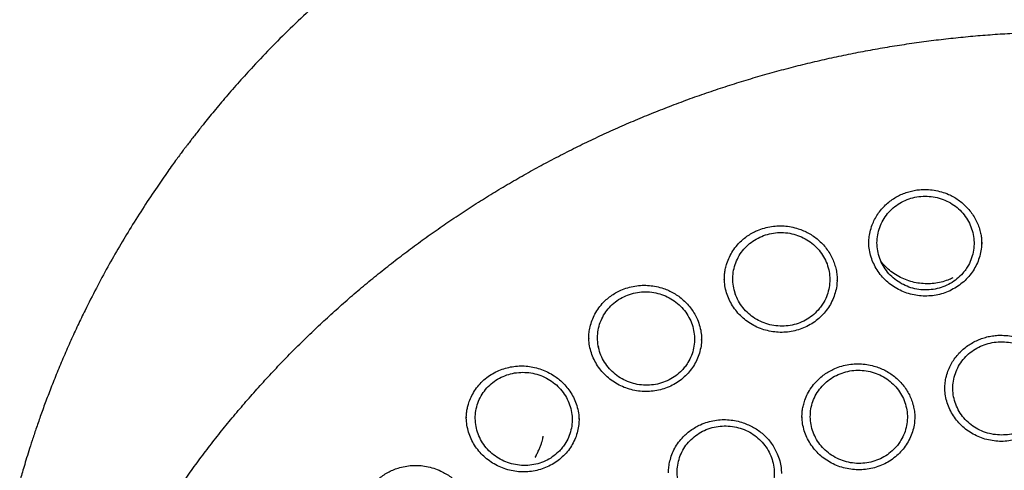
# Model space of a CAD drawing. Header units: millimetres. Extents: x 8 to 1577, y 12 to 2534.
# Tile 50 of 66: x 737 to 768, y 2149 to 2163. Entities that reach past the tile are written whole.
import ezdxf

# ---------------------------------------------------------------- set-up
doc = ezdxf.new("R2010")
doc.units = ezdxf.units.MM

msp = doc.modelspace()

# ---------------------------------------------------------------- linework, layer by layer
at = {"color": 7, "linetype": 'Continuous', "lineweight": 30}
for p, q in [((762.522, 2154.678), (762.522, 2154.69)), ((759.401, 2154.291), (759.39, 2154.311)), ((754.899, 2152.911), (754.899, 2152.905)), ((755.204, 2152.639), (755.192, 2152.66)), ((758.357, 2152.86), (758.356, 2152.875)), ((764.906, 2150.461), (764.906, 2150.467))]:
    msp.add_line(p, q, dxfattribs=at)
for points, knots in [([(802.175, 2148.518), (802.162, 2148.565), (802.133, 2148.665), (802.084, 2148.831), (802.027, 2149.023), (801.961, 2149.242), (801.887, 2149.482), (801.803, 2149.745), (801.7, 2150.059), (801.574, 2150.427), (801.42, 2150.855), (801.244, 2151.325), (801.04, 2151.838), (800.807, 2152.396), (800.545, 2152.986), (800.253, 2153.606), (799.972, 2154.17), (799.71, 2154.67), (799.476, 2155.1), (799.236, 2155.526), (798.996, 2155.935), (798.766, 2156.315), (798.546, 2156.668), (798.337, 2156.992), (798.139, 2157.292), (797.952, 2157.569), (797.778, 2157.821), (797.621, 2158.045), (797.481, 2158.24), (797.359, 2158.407), (797.26, 2158.542), (797.183, 2158.645), (797.126, 2158.722), (797.079, 2158.785), (797.033, 2158.845), (796.98, 2158.915), (796.912, 2159.004), (796.824, 2159.118), (796.713, 2159.26), (796.578, 2159.431), (796.421, 2159.627), (796.241, 2159.848), (795.961, 2160.185), (795.591, 2160.616), (795.138, 2161.12), (794.698, 2161.591), (794.272, 2162.029), (793.862, 2162.435), (793.463, 2162.817), (793.059, 2163.191), (792.624, 2163.58), (792.145, 2163.993), (791.617, 2164.43), (791.052, 2164.876), (790.449, 2165.332), (789.809, 2165.793), (789.123, 2166.262), (788.392, 2166.735), (787.671, 2167.175), (786.97, 2167.581), (786.294, 2167.951), (785.604, 2168.31), (784.917, 2168.647), (784.251, 2168.956), (783.612, 2169.236), (783, 2169.49), (782.416, 2169.72), (781.861, 2169.926), (781.34, 2170.111), (780.852, 2170.275), (780.399, 2170.421), (779.976, 2170.55), (779.596, 2170.662), (779.257, 2170.757), (778.96, 2170.838), (778.699, 2170.907), (778.489, 2170.96), (778.328, 2171), (778.201, 2171.031), (778.08, 2171.061), (777.937, 2171.095), (777.758, 2171.137), (777.532, 2171.188), (777.264, 2171.247), (776.954, 2171.312), (776.602, 2171.383), (776.208, 2171.458), (775.771, 2171.535), (775.291, 2171.614), (774.769, 2171.692), (774.203, 2171.768), (773.594, 2171.839), (772.903, 2171.908), (772.149, 2171.967), (771.353, 2172.011), (770.574, 2172.036), (769.745, 2172.045), (768.872, 2172.034), (767.959, 2171.998), (767.083, 2171.941), (766.244, 2171.866), (765.53, 2171.785), (764.934, 2171.707), (764.446, 2171.636), (763.976, 2171.561), (763.521, 2171.482), (763.084, 2171.4), (762.695, 2171.323), (762.362, 2171.253), (762.093, 2171.194), (761.867, 2171.143), (761.691, 2171.102), (761.561, 2171.071), (761.472, 2171.05), (761.401, 2171.033), (761.324, 2171.014), (761.22, 2170.988), (761.079, 2170.952), (760.911, 2170.91), (760.721, 2170.86), (760.509, 2170.803), (760.24, 2170.729), (759.906, 2170.634), (759.502, 2170.514), (759.057, 2170.376), (758.574, 2170.218), (758.066, 2170.044), (757.548, 2169.857), (756.886, 2169.606), (756.085, 2169.281), (755.149, 2168.869), (754.2, 2168.416), (753.239, 2167.92), (752.269, 2167.379), (751.312, 2166.804), (750.372, 2166.196), (749.484, 2165.579), (748.654, 2164.962), (747.889, 2164.357), (747.159, 2163.745), (746.466, 2163.129), (745.808, 2162.509), (745.185, 2161.889), (744.639, 2161.315), (744.166, 2160.795), (743.766, 2160.337), (743.398, 2159.899), (743.127, 2159.566), (742.943, 2159.333), (742.838, 2159.199), (742.746, 2159.082), (742.676, 2158.99), (742.628, 2158.927), (742.591, 2158.879), (742.553, 2158.829), (742.504, 2158.764), (742.436, 2158.674), (742.348, 2158.555), (742.237, 2158.405), (742.109, 2158.228), (741.963, 2158.025), (741.805, 2157.8), (741.559, 2157.443), (741.233, 2156.953), (740.848, 2156.344), (740.477, 2155.726), (740.121, 2155.103), (739.77, 2154.45), (739.465, 2153.851), (739.206, 2153.313), (738.989, 2152.842), (738.776, 2152.358), (738.572, 2151.871), (738.382, 2151.396), (738.211, 2150.946), (738.06, 2150.528), (737.926, 2150.143), (737.808, 2149.79), (737.706, 2149.471), (737.617, 2149.185), (737.542, 2148.933), (737.478, 2148.715), (737.441, 2148.58), (737.423, 2148.518)], [0, 0, 0, 0, 0.0016436, 0.0035673, 0.0059258, 0.0086424, 0.0117035, 0.0150186, 0.0185786, 0.023611, 0.0290634, 0.0349358, 0.0416938, 0.048934, 0.0566563, 0.0648604, 0.0735463, 0.0792197, 0.0850814, 0.0910453, 0.0967022, 0.1019989, 0.1069354, 0.1115119, 0.1157282, 0.119759, 0.1233947, 0.1266351, 0.1294804, 0.1319306, 0.1339856, 0.1353902, 0.1365231, 0.1373842, 0.1381678, 0.1391938, 0.1405055, 0.1421432, 0.1443213, 0.1468939, 0.1498611, 0.1532227, 0.1569659, 0.1653406, 0.17331, 0.1808743, 0.1880335, 0.1947877, 0.201137, 0.2073835, 0.2140681, 0.2215524, 0.2295292, 0.2379987, 0.2467023, 0.2558713, 0.2655055, 0.275605, 0.2861698, 0.294797, 0.3037113, 0.312856, 0.3217115, 0.3301527, 0.3381797, 0.3457927, 0.3529917, 0.3597765, 0.3661472, 0.3720011, 0.3774556, 0.3825109, 0.3871669, 0.3910451, 0.3945947, 0.3977162, 0.4003178, 0.4019973, 0.4034067, 0.404797, 0.4062689, 0.408439, 0.4110906, 0.4142237, 0.4178382, 0.4219341, 0.4265115, 0.4315703, 0.4371106, 0.4431322, 0.4496352, 0.4566195, 0.4640852, 0.4733525, 0.4824599, 0.491324, 0.499945, 0.5107546, 0.5211553, 0.5311474, 0.5407311, 0.5499063, 0.5556926, 0.5613039, 0.56674, 0.572001, 0.5770869, 0.5819546, 0.5855842, 0.5887247, 0.5913763, 0.5935389, 0.5948949, 0.5959491, 0.5967014, 0.5973717, 0.5986761, 0.6003826, 0.6023571, 0.6045996, 0.6071101, 0.6098887, 0.6141909, 0.6190099, 0.6243456, 0.6301981, 0.6364671, 0.6427898, 0.6491336, 0.6608174, 0.6725711, 0.6843949, 0.6971412, 0.7099684, 0.7228765, 0.7358654, 0.7489008, 0.7605339, 0.7718998, 0.7829986, 0.7938305, 0.8043956, 0.8146934, 0.8247242, 0.832252, 0.8394158, 0.8461548, 0.8524686, 0.85459, 0.8566586, 0.8584961, 0.8598662, 0.8607678, 0.8613028, 0.8620162, 0.8629797, 0.8641934, 0.8660244, 0.868232, 0.8708162, 0.8737771, 0.8771112, 0.8806235, 0.8891625, 0.8980669, 0.9063259, 0.9148763, 0.923718, 0.932851, 0.9389378, 0.9451476, 0.9514803, 0.9579273, 0.9641245, 0.9698786, 0.9751898, 0.9800584, 0.9844846, 0.9884689, 0.9920116, 0.9951135, 0.9977757, 1, 1, 1, 1]), ([(737.465, 2136.498), (737.468, 2136.512), (737.501, 2136.714), (737.574, 2137.102), (737.687, 2137.661), (737.812, 2138.217), (737.948, 2138.772), (738.095, 2139.323), (738.252, 2139.873), (738.42, 2140.419), (738.6, 2140.963), (738.79, 2141.503), (738.99, 2142.04), (739.201, 2142.573), (739.423, 2143.102), (739.655, 2143.628), (739.897, 2144.149), (740.149, 2144.666), (740.412, 2145.179), (740.685, 2145.687), (740.968, 2146.19), (741.26, 2146.688), (741.563, 2147.181), (741.875, 2147.669), (742.197, 2148.151), (742.528, 2148.628), (742.868, 2149.098), (743.218, 2149.563), (743.577, 2150.021), (743.945, 2150.474), (744.322, 2150.919), (744.707, 2151.358), (745.101, 2151.791), (745.504, 2152.216), (745.914, 2152.634), (746.333, 2153.046), (746.76, 2153.449), (747.195, 2153.846), (747.638, 2154.234), (748.089, 2154.615), (748.546, 2154.988), (749.011, 2155.353), (749.484, 2155.71), (749.963, 2156.059), (750.449, 2156.399), (750.941, 2156.731), (751.44, 2157.054), (751.946, 2157.368), (752.457, 2157.674), (752.974, 2157.971), (753.498, 2158.258), (754.026, 2158.537), (754.56, 2158.806), (755.1, 2159.066), (755.644, 2159.317), (756.194, 2159.558), (756.747, 2159.789), (757.306, 2160.011), (757.869, 2160.223), (758.435, 2160.425), (759.006, 2160.618), (759.58, 2160.8), (760.158, 2160.972), (760.739, 2161.135), (761.324, 2161.287), (761.911, 2161.429), (762.501, 2161.561), (763.093, 2161.683), (763.688, 2161.794), (764.285, 2161.895), (764.883, 2161.985), (765.484, 2162.066), (766.086, 2162.135), (766.689, 2162.195), (767.293, 2162.243), (767.898, 2162.282), (768.504, 2162.309), (769.11, 2162.327), (769.716, 2162.333), (770.323, 2162.329), (770.929, 2162.315), (771.535, 2162.29), (772.14, 2162.255), (772.744, 2162.209), (773.348, 2162.153), (773.95, 2162.086), (774.551, 2162.008), (775.15, 2161.921), (775.747, 2161.823), (776.343, 2161.714), (776.936, 2161.595), (777.526, 2161.466), (778.114, 2161.327), (778.699, 2161.177), (779.281, 2161.018), (779.86, 2160.848), (780.435, 2160.668), (781.007, 2160.479), (781.575, 2160.279), (782.139, 2160.07), (782.698, 2159.851), (783.254, 2159.622), (783.804, 2159.383), (784.35, 2159.136), (784.891, 2158.878), (785.426, 2158.611), (785.956, 2158.335), (786.481, 2158.05), (787, 2157.756), (787.513, 2157.453), (788.02, 2157.141), (788.521, 2156.82), (789.015, 2156.491), (789.503, 2156.153), (789.984, 2155.807), (790.458, 2155.452), (790.925, 2155.089), (791.385, 2154.718), (791.837, 2154.339), (792.282, 2153.953), (792.719, 2153.559), (793.148, 2153.157), (793.57, 2152.748), (793.983, 2152.331), (794.388, 2151.908), (794.784, 2151.478), (795.172, 2151.04), (795.551, 2150.596), (795.921, 2150.146), (796.282, 2149.689), (796.635, 2149.226), (796.978, 2148.757), (797.311, 2148.282), (797.636, 2147.802), (797.95, 2147.316), (798.256, 2146.824), (798.551, 2146.327), (798.836, 2145.826), (799.112, 2145.319), (799.377, 2144.808), (799.633, 2144.292), (799.878, 2143.771), (800.113, 2143.247), (800.337, 2142.719), (800.551, 2142.186), (800.754, 2141.651), (800.947, 2141.111), (801.129, 2140.569), (801.301, 2140.023), (801.461, 2139.475), (801.611, 2138.924), (801.75, 2138.37), (801.878, 2137.814), (801.994, 2137.256), (802.082, 2136.8), (802.126, 2136.531), (802.14, 2136.448)], [0, 0, 0, 0, 0.000506, 0.007064, 0.013623, 0.020182, 0.026741, 0.0333, 0.039858, 0.046417, 0.052975, 0.059534, 0.066092, 0.072651, 0.079209, 0.085768, 0.092326, 0.098884, 0.105442, 0.112, 0.118558, 0.125116, 0.131674, 0.138231, 0.144789, 0.151347, 0.157904, 0.164462, 0.171019, 0.177576, 0.184133, 0.190691, 0.197248, 0.203805, 0.210361, 0.216918, 0.223475, 0.230032, 0.236588, 0.243145, 0.249702, 0.256258, 0.262814, 0.269371, 0.275927, 0.282483, 0.289039, 0.295595, 0.302152, 0.308708, 0.315263, 0.321819, 0.328375, 0.334931, 0.341487, 0.348043, 0.354598, 0.361154, 0.36771, 0.374265, 0.380821, 0.387376, 0.393932, 0.400487, 0.407043, 0.413598, 0.420153, 0.426709, 0.433264, 0.439819, 0.446375, 0.45293, 0.459485, 0.466041, 0.472596, 0.479151, 0.485706, 0.492262, 0.498817, 0.505372, 0.511927, 0.518483, 0.525038, 0.531593, 0.538148, 0.544703, 0.551259, 0.557814, 0.564369, 0.570925, 0.57748, 0.584035, 0.59059, 0.597146, 0.603701, 0.610257, 0.616812, 0.623367, 0.629923, 0.636478, 0.643034, 0.649589, 0.656145, 0.662701, 0.669256, 0.675812, 0.682368, 0.688923, 0.695479, 0.702035, 0.708591, 0.715147, 0.721703, 0.728259, 0.734815, 0.741371, 0.747928, 0.754484, 0.76104, 0.767597, 0.774153, 0.78071, 0.787266, 0.793823, 0.80038, 0.806936, 0.813493, 0.82005, 0.826607, 0.833164, 0.839722, 0.846279, 0.852836, 0.859394, 0.865951, 0.872509, 0.879066, 0.885624, 0.892182, 0.89874, 0.905297, 0.911855, 0.918414, 0.924972, 0.93153, 0.938088, 0.944646, 0.951205, 0.957763, 0.964322, 0.97088, 0.977439, 0.983998, 0.990556, 0.997115, 1, 1, 1, 1]), ([(763.492, 2155.825), (763.493, 2155.879), (763.497, 2155.998), (763.529, 2156.191), (763.587, 2156.386), (763.668, 2156.569), (763.763, 2156.729), (763.874, 2156.877), (764, 2157.01), (764.138, 2157.126), (764.284, 2157.226), (764.437, 2157.31), (764.595, 2157.378), (764.758, 2157.43), (764.925, 2157.465), (765.095, 2157.485), (765.286, 2157.488), (765.496, 2157.467), (765.721, 2157.417), (765.921, 2157.345), (766.094, 2157.26), (766.242, 2157.168), (766.381, 2157.059), (766.509, 2156.936), (766.625, 2156.798), (766.727, 2156.648), (766.813, 2156.486), (766.88, 2156.318), (766.925, 2156.156), (766.948, 2156.015), (766.957, 2155.901), (766.958, 2155.837), (766.958, 2155.809)], [0, 0, 0, 0, 0.032482, 0.07014, 0.113078, 0.14836, 0.183607, 0.218411, 0.252557, 0.286028, 0.318865, 0.351085, 0.382698, 0.413883, 0.445086, 0.47636, 0.507751, 0.549772, 0.59195, 0.634208, 0.66598, 0.698111, 0.73067, 0.763697, 0.797211, 0.831223, 0.865736, 0.900766, 0.933449, 0.960919, 0.983081, 1, 1, 1, 1]), ([(766.375, 2154.912), (766.408, 2154.952), (766.473, 2155.031), (766.569, 2155.187), (766.655, 2155.383), (766.714, 2155.62), (766.729, 2155.863), (766.703, 2156.105), (766.635, 2156.34), (766.527, 2156.56), (766.382, 2156.76), (766.205, 2156.934), (766, 2157.077), (765.774, 2157.185), (765.532, 2157.254), (765.282, 2157.284), (765.03, 2157.272), (764.784, 2157.22), (764.551, 2157.128), (764.337, 2157.001), (764.148, 2156.839), (763.99, 2156.65), (763.868, 2156.438), (763.784, 2156.208), (763.742, 2155.969), (763.741, 2155.725), (763.784, 2155.485), (763.867, 2155.255), (763.99, 2155.041), (764.147, 2154.85), (764.335, 2154.688), (764.549, 2154.558), (764.782, 2154.464), (765.027, 2154.409), (765.279, 2154.396), (765.53, 2154.422), (765.772, 2154.49), (765.998, 2154.595), (766.205, 2154.735), (766.319, 2154.853), (766.375, 2154.912)], [0, 0, 0, 0, 0.016798, 0.033595, 0.060465, 0.087334, 0.114202, 0.141071, 0.167929, 0.194787, 0.221629, 0.248471, 0.2753, 0.302128, 0.32895, 0.355772, 0.382599, 0.409426, 0.436266, 0.463106, 0.489961, 0.516817, 0.543684, 0.570552, 0.597422, 0.624292, 0.651154, 0.678016, 0.704863, 0.73171, 0.758542, 0.785374, 0.812198, 0.839021, 0.865845, 0.892669, 0.919502, 0.946335, 0.973167, 1, 1, 1, 1]), ([(759.056, 2154.718), (759.057, 2154.748), (759.057, 2154.816), (759.067, 2154.934), (759.092, 2155.07), (759.137, 2155.233), (759.208, 2155.413), (759.315, 2155.604), (759.441, 2155.77), (759.577, 2155.91), (759.713, 2156.023), (759.861, 2156.121), (760.032, 2156.212), (760.229, 2156.289), (760.449, 2156.345), (760.671, 2156.371), (760.892, 2156.369), (761.111, 2156.34), (761.31, 2156.289), (761.488, 2156.222), (761.645, 2156.145), (761.797, 2156.052), (761.939, 2155.942), (762.071, 2155.816), (762.19, 2155.675), (762.293, 2155.521), (762.378, 2155.36), (762.443, 2155.194), (762.489, 2155.025), (762.518, 2154.855), (762.521, 2154.742), (762.522, 2154.686)], [0, 0, 0, 0, 0.019071, 0.042115, 0.069256, 0.098263, 0.138177, 0.179543, 0.222433, 0.255483, 0.288885, 0.321821, 0.354257, 0.396729, 0.438351, 0.47917, 0.51928, 0.559175, 0.600163, 0.631642, 0.663714, 0.696359, 0.729584, 0.763433, 0.797936, 0.832691, 0.867008, 0.900881, 0.934332, 0.967409, 1, 1, 1, 1]), ([(761.933, 2153.779), (761.966, 2153.818), (762.032, 2153.896), (762.131, 2154.05), (762.22, 2154.244), (762.282, 2154.479), (762.302, 2154.721), (762.28, 2154.964), (762.215, 2155.2), (762.111, 2155.422), (761.969, 2155.624), (761.795, 2155.801), (761.592, 2155.948), (761.368, 2156.06), (761.127, 2156.133), (760.877, 2156.168), (760.626, 2156.161), (760.379, 2156.114), (760.144, 2156.026), (759.928, 2155.903), (759.738, 2155.746), (759.576, 2155.56), (759.451, 2155.35), (759.363, 2155.123), (759.317, 2154.884), (759.313, 2154.641), (759.352, 2154.4), (759.431, 2154.168), (759.55, 2153.953), (759.704, 2153.759), (759.89, 2153.594), (760.102, 2153.459), (760.333, 2153.362), (760.578, 2153.302), (760.829, 2153.284), (761.08, 2153.306), (761.323, 2153.368), (761.551, 2153.469), (761.76, 2153.605), (761.875, 2153.721), (761.933, 2153.779)], [0, 0, 0, 0, 0.016789, 0.033578, 0.060443, 0.087308, 0.114179, 0.141049, 0.167914, 0.194779, 0.22163, 0.248481, 0.275317, 0.302152, 0.328977, 0.355801, 0.382624, 0.409447, 0.436279, 0.463111, 0.489957, 0.516804, 0.543666, 0.570528, 0.597397, 0.624267, 0.651135, 0.678003, 0.704859, 0.731715, 0.758555, 0.785395, 0.812222, 0.839049, 0.865872, 0.892694, 0.91952, 0.946347, 0.973174, 1, 1, 1, 1]), ([(766.63, 2154.901), (766.584, 2154.843), (766.49, 2154.728), (766.322, 2154.58), (766.137, 2154.454), (765.936, 2154.351), (765.722, 2154.276), (765.501, 2154.228), (765.274, 2154.208), (765.047, 2154.217), (764.823, 2154.255), (764.605, 2154.32), (764.398, 2154.413), (764.206, 2154.531), (764.031, 2154.671), (763.876, 2154.832), (763.745, 2155.012), (763.638, 2155.206), (763.558, 2155.412), (763.51, 2155.626), (763.488, 2155.787), (763.492, 2155.875), (763.493, 2155.89)], [0, 0, 0, 0, 0.052463, 0.104244, 0.156365, 0.208749, 0.260475, 0.312639, 0.364929, 0.416656, 0.468916, 0.521008, 0.572758, 0.625172, 0.676972, 0.728731, 0.781377, 0.833102, 0.884844, 0.93751, 0.989411, 1, 1, 1, 1]), ([(766.956, 2155.884), (766.955, 2155.825), (766.954, 2155.695), (766.916, 2155.493), (766.85, 2155.283), (766.756, 2155.082), (766.672, 2154.961), (766.63, 2154.901)], [0, 0, 0, 0, 0.165724, 0.372814, 0.583869, 0.791678, 1, 1, 1, 1]), ([(766.071, 2154.771), (766.021, 2154.748), (765.905, 2154.694), (765.712, 2154.637), (765.496, 2154.598), (765.274, 2154.585), (765.052, 2154.6), (764.831, 2154.643), (764.615, 2154.713), (764.409, 2154.81), (764.215, 2154.931), (764.04, 2155.077), (763.924, 2155.192), (763.875, 2155.263), (763.868, 2155.272)], [0, 0, 0, 0, 0.067838, 0.156756, 0.246195, 0.3362, 0.426878, 0.518309, 0.610534, 0.703539, 0.797182, 0.891334, 0.985984, 1, 1, 1, 1]), ([(762.154, 2153.729), (762.105, 2153.674), (762.008, 2153.563), (761.834, 2153.422), (761.643, 2153.304), (761.438, 2153.21), (761.222, 2153.143), (760.998, 2153.105), (760.771, 2153.095), (760.545, 2153.113), (760.322, 2153.161), (760.108, 2153.235), (759.905, 2153.336), (759.718, 2153.461), (759.548, 2153.608), (759.4, 2153.776), (759.276, 2153.96), (759.177, 2154.158), (759.106, 2154.367), (759.064, 2154.574), (759.06, 2154.711), (759.058, 2154.775)], [0, 0, 0, 0, 0.053323, 0.105994, 0.159107, 0.2124, 0.265029, 0.318122, 0.371277, 0.423926, 0.477137, 0.530026, 0.582699, 0.636129, 0.68874, 0.741412, 0.79507, 0.8477, 0.900348, 0.953938, 1, 1, 1, 1]), ([(762.521, 2154.718), (762.517, 2154.653), (762.511, 2154.515), (762.463, 2154.309), (762.389, 2154.102), (762.288, 2153.906), (762.199, 2153.788), (762.154, 2153.729)], [0, 0, 0, 0, 0.181932, 0.385189, 0.591671, 0.795328, 1, 1, 1, 1]), ([(754.895, 2152.906), (754.896, 2152.953), (754.898, 2153.057), (754.923, 2153.232), (754.976, 2153.423), (755.057, 2153.618), (755.167, 2153.807), (755.294, 2153.97), (755.431, 2154.106), (755.568, 2154.217), (755.717, 2154.312), (755.89, 2154.4), (756.088, 2154.474), (756.31, 2154.526), (756.533, 2154.548), (756.755, 2154.542), (756.974, 2154.509), (757.172, 2154.454), (757.35, 2154.384), (757.507, 2154.304), (757.658, 2154.207), (757.8, 2154.093), (757.932, 2153.962), (758.049, 2153.816), (758.15, 2153.659), (758.24, 2153.478), (758.308, 2153.279), (758.352, 2153.071), (758.357, 2152.937), (758.359, 2152.874)], [0, 0, 0, 0, 0.0291468, 0.0636496, 0.1025804, 0.1428754, 0.1843955, 0.2271997, 0.2601181, 0.293483, 0.3265682, 0.3591774, 0.4019219, 0.4438618, 0.4850365, 0.5255373, 0.5656289, 0.6067822, 0.6384974, 0.6708972, 0.7039572, 0.7376763, 0.7720932, 0.8072459, 0.8428223, 0.8773458, 0.9214452, 0.9633997, 1, 1, 1, 1]), ([(757.752, 2151.93), (757.786, 2151.967), (757.854, 2152.043), (757.957, 2152.194), (758.052, 2152.385), (758.121, 2152.617), (758.147, 2152.858), (758.132, 2153.101), (758.074, 2153.338), (757.976, 2153.563), (757.84, 2153.769), (757.671, 2153.951), (757.473, 2154.103), (757.251, 2154.222), (757.013, 2154.303), (756.764, 2154.345), (756.512, 2154.345), (756.264, 2154.306), (756.028, 2154.226), (755.808, 2154.109), (755.613, 2153.958), (755.447, 2153.778), (755.316, 2153.572), (755.222, 2153.348), (755.169, 2153.112), (755.157, 2152.869), (755.189, 2152.628), (755.262, 2152.394), (755.375, 2152.176), (755.524, 2151.978), (755.705, 2151.807), (755.912, 2151.667), (756.141, 2151.563), (756.384, 2151.496), (756.635, 2151.47), (756.886, 2151.484), (757.13, 2151.539), (757.361, 2151.633), (757.574, 2151.761), (757.692, 2151.874), (757.752, 2151.93)], [0, 0, 0, 0, 0.016776, 0.033553, 0.06041, 0.087268, 0.114137, 0.141005, 0.167875, 0.194744, 0.221604, 0.248464, 0.275309, 0.302154, 0.328984, 0.355814, 0.382637, 0.409459, 0.436285, 0.46311, 0.489947, 0.516785, 0.543638, 0.570491, 0.597357, 0.624223, 0.651094, 0.677964, 0.704828, 0.731692, 0.758542, 0.785391, 0.812226, 0.83906, 0.865884, 0.892708, 0.919531, 0.946354, 0.973177, 1, 1, 1, 1]), ([(757.942, 2151.846), (757.89, 2151.793), (757.787, 2151.688), (757.607, 2151.556), (757.411, 2151.447), (757.202, 2151.364), (756.983, 2151.308), (756.758, 2151.281), (756.53, 2151.281), (756.305, 2151.311), (756.085, 2151.368), (755.874, 2151.452), (755.676, 2151.563), (755.495, 2151.697), (755.333, 2151.851), (755.193, 2152.025), (755.078, 2152.216), (754.988, 2152.418), (754.928, 2152.629), (754.897, 2152.815), (754.898, 2152.93), (754.899, 2152.971)], [0, 0, 0, 0, 0.05418, 0.107709, 0.161739, 0.215892, 0.269399, 0.323382, 0.377319, 0.430856, 0.485023, 0.538661, 0.592217, 0.64664, 0.700069, 0.753613, 0.808205, 0.861768, 0.915287, 0.969696, 1, 1, 1, 1]), ([(758.357, 2152.931), (758.358, 2152.9), (758.361, 2152.796), (758.334, 2152.62), (758.279, 2152.409), (758.194, 2152.207), (758.084, 2152.016), (757.989, 2151.903), (757.942, 2151.846)], [0, 0, 0, 0, 0.080064, 0.262986, 0.446387, 0.631994, 0.815315, 1, 1, 1, 1]), ([(765.824, 2151.352), (765.826, 2151.404), (765.829, 2151.518), (765.859, 2151.706), (765.914, 2151.898), (765.994, 2152.08), (766.087, 2152.241), (766.197, 2152.389), (766.322, 2152.523), (766.458, 2152.64), (766.603, 2152.741), (766.756, 2152.826), (766.913, 2152.895), (767.076, 2152.949), (767.242, 2152.986), (767.412, 2153.008), (767.603, 2153.013), (767.814, 2152.995), (768.04, 2152.947), (768.24, 2152.878), (768.413, 2152.795), (768.562, 2152.705), (768.702, 2152.598), (768.832, 2152.477), (768.949, 2152.341), (769.053, 2152.193), (769.14, 2152.032), (769.209, 2151.865), (769.255, 2151.704), (769.28, 2151.561), (769.29, 2151.444), (769.291, 2151.377), (769.291, 2151.347)], [0, 0, 0, 0, 0.031127, 0.067895, 0.110414, 0.14566, 0.180904, 0.215708, 0.249856, 0.28333, 0.31617, 0.348394, 0.380012, 0.411201, 0.442408, 0.473686, 0.50508, 0.547108, 0.589293, 0.631558, 0.663333, 0.695464, 0.72802, 0.761042, 0.794554, 0.828563, 0.863075, 0.898104, 0.930956, 0.958931, 0.981925, 1, 1, 1, 1]), ([(768.677, 2150.426), (768.71, 2150.465), (768.777, 2150.542), (768.878, 2150.696), (768.97, 2150.888), (769.036, 2151.122), (769.059, 2151.364), (769.04, 2151.606), (768.979, 2151.841), (768.878, 2152.063), (768.739, 2152.266), (768.567, 2152.443), (768.366, 2152.59), (768.143, 2152.704), (767.903, 2152.779), (767.654, 2152.815), (767.402, 2152.809), (767.154, 2152.764), (766.918, 2152.679), (766.7, 2152.558), (766.507, 2152.402), (766.343, 2152.218), (766.215, 2152.009), (766.124, 2151.783), (766.075, 2151.545), (766.067, 2151.303), (766.102, 2151.063), (766.179, 2150.832), (766.295, 2150.616), (766.446, 2150.422), (766.63, 2150.256), (766.839, 2150.12), (767.07, 2150.022), (767.314, 2149.961), (767.565, 2149.941), (767.816, 2149.96), (768.06, 2150.021), (768.29, 2150.12), (768.501, 2150.254), (768.618, 2150.369), (768.677, 2150.426)], [0, 0, 0, 0, 0.016797, 0.033594, 0.060462, 0.087331, 0.114197, 0.141063, 0.167919, 0.194774, 0.221615, 0.248456, 0.275284, 0.302112, 0.328936, 0.35576, 0.382589, 0.409418, 0.43626, 0.463102, 0.489959, 0.516816, 0.543682, 0.570549, 0.597417, 0.624286, 0.651145, 0.678005, 0.70485, 0.731696, 0.758527, 0.785359, 0.812183, 0.839007, 0.865833, 0.89266, 0.919495, 0.94633, 0.973165, 1, 1, 1, 1]), ([(751.134, 2150.444), (751.134, 2150.48), (751.134, 2150.548), (751.146, 2150.661), (751.166, 2150.774), (751.202, 2150.911), (751.261, 2151.074), (751.355, 2151.258), (751.479, 2151.439), (751.631, 2151.604), (751.802, 2151.745), (751.988, 2151.861), (752.185, 2151.951), (752.388, 2152.017), (752.597, 2152.057), (752.808, 2152.073), (753.022, 2152.063), (753.235, 2152.026), (753.443, 2151.965), (753.643, 2151.88), (753.818, 2151.78), (753.97, 2151.67), (754.104, 2151.552), (754.231, 2151.41), (754.348, 2151.246), (754.45, 2151.059), (754.531, 2150.85), (754.586, 2150.626), (754.593, 2150.472), (754.597, 2150.396)], [0, 0, 0, 0, 0.02342, 0.044186, 0.065844, 0.08986, 0.125561, 0.165504, 0.208407, 0.250986, 0.292877, 0.333935, 0.374224, 0.413769, 0.452686, 0.491647, 0.530836, 0.570319, 0.610071, 0.650029, 0.690125, 0.721016, 0.754188, 0.789708, 0.827611, 0.867913, 0.910626, 0.955785, 1, 1, 1, 1]), ([(761.439, 2150.487), (761.44, 2150.515), (761.44, 2150.579), (761.449, 2150.694), (761.473, 2150.829), (761.517, 2150.991), (761.588, 2151.171), (761.693, 2151.362), (761.818, 2151.528), (761.953, 2151.668), (762.089, 2151.782), (762.236, 2151.881), (762.407, 2151.973), (762.603, 2152.051), (762.823, 2152.108), (763.045, 2152.135), (763.266, 2152.135), (763.486, 2152.107), (763.685, 2152.058), (763.864, 2151.993), (764.021, 2151.918), (764.173, 2151.826), (764.316, 2151.718), (764.449, 2151.593), (764.569, 2151.453), (764.673, 2151.301), (764.759, 2151.14), (764.825, 2150.975), (764.872, 2150.805), (764.901, 2150.634), (764.905, 2150.521), (764.906, 2150.464)], [0, 0, 0, 0, 0.018169, 0.040696, 0.06771, 0.096712, 0.13662, 0.177982, 0.220869, 0.253918, 0.28732, 0.320258, 0.352696, 0.395173, 0.436801, 0.477626, 0.517741, 0.557638, 0.598628, 0.63011, 0.662184, 0.694828, 0.728051, 0.761894, 0.796391, 0.831176, 0.865614, 0.8997, 0.933456, 0.96693, 1, 1, 1, 1]), ([(753.965, 2149.429), (754, 2149.466), (754.071, 2149.539), (754.178, 2149.686), (754.279, 2149.872), (754.356, 2150.102), (754.39, 2150.341), (754.383, 2150.583), (754.333, 2150.821), (754.242, 2151.049), (754.113, 2151.259), (753.95, 2151.446), (753.757, 2151.604), (753.539, 2151.73), (753.303, 2151.819), (753.056, 2151.869), (752.805, 2151.878), (752.556, 2151.847), (752.316, 2151.776), (752.093, 2151.667), (751.894, 2151.524), (751.722, 2151.35), (751.584, 2151.149), (751.482, 2150.929), (751.422, 2150.695), (751.403, 2150.454), (751.427, 2150.213), (751.492, 2149.978), (751.597, 2149.756), (751.739, 2149.554), (751.915, 2149.377), (752.118, 2149.23), (752.343, 2149.118), (752.584, 2149.044), (752.834, 2149.009), (753.085, 2149.015), (753.331, 2149.061), (753.565, 2149.147), (753.781, 2149.268), (753.904, 2149.375), (753.965, 2149.429)], [0, 0, 0, 0, 0.016762, 0.033524, 0.060372, 0.087221, 0.114084, 0.140947, 0.167817, 0.194687, 0.221554, 0.248421, 0.275275, 0.30213, 0.328968, 0.355807, 0.382633, 0.409459, 0.436281, 0.463104, 0.489933, 0.516762, 0.543605, 0.570449, 0.597308, 0.624167, 0.651036, 0.677905, 0.704774, 0.731643, 0.758502, 0.785361, 0.812204, 0.839048, 0.865877, 0.892706, 0.91953, 0.946353, 0.973176, 1, 1, 1, 1]), ([(764.294, 2149.543), (764.328, 2149.581), (764.395, 2149.657), (764.497, 2149.81), (764.59, 2150.001), (764.658, 2150.234), (764.682, 2150.475), (764.665, 2150.717), (764.605, 2150.953), (764.506, 2151.176), (764.368, 2151.38), (764.198, 2151.559), (763.998, 2151.708), (763.775, 2151.824), (763.536, 2151.901), (763.287, 2151.94), (763.035, 2151.937), (762.787, 2151.894), (762.551, 2151.812), (762.332, 2151.693), (762.138, 2151.539), (761.973, 2151.357), (761.843, 2151.15), (761.751, 2150.925), (761.7, 2150.688), (761.69, 2150.446), (761.724, 2150.206), (761.799, 2149.974), (761.914, 2149.758), (762.064, 2149.562), (762.246, 2149.394), (762.455, 2149.257), (762.685, 2149.155), (762.928, 2149.092), (763.179, 2149.069), (763.431, 2149.087), (763.675, 2149.145), (763.905, 2149.241), (764.117, 2149.373), (764.235, 2149.486), (764.294, 2149.543)], [0, 0, 0, 0, 0.016788, 0.033577, 0.060441, 0.087306, 0.114174, 0.141043, 0.167906, 0.19477, 0.22162, 0.24847, 0.275306, 0.302141, 0.328967, 0.355793, 0.382617, 0.409442, 0.436275, 0.463108, 0.489955, 0.516803, 0.543664, 0.570525, 0.597394, 0.624262, 0.651128, 0.677994, 0.704849, 0.731704, 0.758544, 0.785384, 0.812212, 0.83904, 0.865864, 0.892687, 0.919516, 0.946344, 0.973172, 1, 1, 1, 1]), ([(768.971, 2150.451), (768.924, 2150.393), (768.832, 2150.277), (768.665, 2150.128), (768.481, 2150.001), (768.281, 2149.898), (768.068, 2149.82), (767.846, 2149.771), (767.62, 2149.749), (767.392, 2149.756), (767.168, 2149.792), (766.95, 2149.855), (766.743, 2149.945), (766.55, 2150.06), (766.373, 2150.198), (766.217, 2150.357), (766.085, 2150.535), (765.976, 2150.727), (765.895, 2150.931), (765.845, 2151.144), (765.822, 2151.309), (765.825, 2151.4), (765.826, 2151.419)], [0, 0, 0, 0, 0.05238, 0.104009, 0.155904, 0.208155, 0.25972, 0.311725, 0.363881, 0.415438, 0.467549, 0.519507, 0.571093, 0.623352, 0.674973, 0.726577, 0.779105, 0.830587, 0.882178, 0.934785, 0.986419, 1, 1, 1, 1]), ([(754.121, 2149.312), (754.067, 2149.261), (753.959, 2149.162), (753.771, 2149.04), (753.57, 2148.942), (753.357, 2148.87), (753.135, 2148.826), (752.909, 2148.811), (752.682, 2148.823), (752.458, 2148.864), (752.242, 2148.934), (752.036, 2149.028), (751.844, 2149.148), (751.67, 2149.291), (751.515, 2149.454), (751.384, 2149.634), (751.279, 2149.83), (751.2, 2150.036), (751.152, 2150.249), (751.132, 2150.408), (751.136, 2150.495), (751.137, 2150.508)], [0, 0, 0, 0, 0.055293, 0.109929, 0.165089, 0.220297, 0.274929, 0.330075, 0.384999, 0.43966, 0.495059, 0.549718, 0.604386, 0.660019, 0.714576, 0.769228, 0.824926, 0.879702, 0.934335, 0.989756, 1, 1, 1, 1]), ([(764.543, 2149.515), (764.494, 2149.459), (764.396, 2149.348), (764.223, 2149.207), (764.033, 2149.088), (763.828, 2148.994), (763.613, 2148.926), (763.389, 2148.887), (763.162, 2148.875), (762.935, 2148.892), (762.713, 2148.938), (762.498, 2149.011), (762.295, 2149.11), (762.107, 2149.233), (761.937, 2149.379), (761.788, 2149.545), (761.663, 2149.728), (761.563, 2149.925), (761.491, 2150.132), (761.448, 2150.339), (761.443, 2150.477), (761.44, 2150.541)], [0, 0, 0, 0, 0.053308, 0.105928, 0.158982, 0.212245, 0.264816, 0.317877, 0.371001, 0.423594, 0.476772, 0.529592, 0.582219, 0.635644, 0.688132, 0.740764, 0.794465, 0.846946, 0.899555, 0.953213, 1, 1, 1, 1]), ([(764.905, 2150.497), (764.902, 2150.434), (764.895, 2150.298), (764.849, 2150.094), (764.776, 2149.888), (764.675, 2149.691), (764.587, 2149.574), (764.543, 2149.515)], [0, 0, 0, 0, 0.179095, 0.382718, 0.590338, 0.79481, 1, 1, 1, 1]), ([(754.596, 2150.452), (754.595, 2150.393), (754.593, 2150.262), (754.555, 2150.062), (754.488, 2149.854), (754.392, 2149.657), (754.272, 2149.473), (754.172, 2149.366), (754.121, 2149.312)], [0, 0, 0, 0, 0.1393904, 0.3103951, 0.4823038, 0.6556904, 0.8270588, 1, 1, 1, 1]), ([(757.344, 2148.785), (757.345, 2148.832), (757.347, 2148.936), (757.373, 2149.111), (757.426, 2149.302), (757.507, 2149.496), (757.617, 2149.684), (757.744, 2149.846), (757.881, 2149.982), (758.019, 2150.092), (758.168, 2150.187), (758.341, 2150.275), (758.539, 2150.349), (758.761, 2150.401), (758.985, 2150.424), (759.207, 2150.418), (759.426, 2150.385), (759.624, 2150.33), (759.802, 2150.26), (759.959, 2150.181), (760.11, 2150.085), (760.252, 2149.972), (760.384, 2149.842), (760.501, 2149.696), (760.602, 2149.54), (760.691, 2149.36), (760.759, 2149.163), (760.802, 2148.956), (760.807, 2148.824), (760.81, 2148.763)], [0, 0, 0, 0, 0.0294175, 0.0640406, 0.1029786, 0.1432765, 0.1848005, 0.2276105, 0.2605349, 0.2939066, 0.3270002, 0.3596187, 0.4023768, 0.4443305, 0.485519, 0.5260321, 0.5661341, 0.607297, 0.63902, 0.6714273, 0.7044934, 0.7382154, 0.7726324, 0.8077848, 0.8433592, 0.8778592, 0.9218878, 0.9637243, 1, 1, 1, 1]), ([(760.179, 2147.804), (760.213, 2147.841), (760.283, 2147.915), (760.389, 2148.064), (760.488, 2148.252), (760.562, 2148.482), (760.593, 2148.722), (760.583, 2148.964), (760.53, 2149.201), (760.437, 2149.426), (760.305, 2149.634), (760.14, 2149.818), (759.945, 2149.973), (759.726, 2150.095), (759.489, 2150.18), (759.241, 2150.226), (758.989, 2150.231), (758.74, 2150.196), (758.501, 2150.12), (758.279, 2150.008), (758.081, 2149.861), (757.911, 2149.685), (757.775, 2149.482), (757.676, 2149.261), (757.619, 2149.026), (757.602, 2148.785), (757.629, 2148.544), (757.697, 2148.311), (757.805, 2148.091), (757.95, 2147.892), (758.128, 2147.718), (758.332, 2147.575), (758.559, 2147.467), (758.801, 2147.396), (759.051, 2147.366), (759.303, 2147.375), (759.549, 2147.426), (759.781, 2147.515), (759.997, 2147.64), (760.118, 2147.749), (760.179, 2147.804)], [0, 0, 0, 0, 0.016774, 0.033549, 0.060405, 0.087261, 0.114128, 0.140995, 0.167863, 0.194731, 0.221591, 0.248451, 0.275297, 0.302143, 0.328975, 0.355807, 0.382631, 0.409455, 0.436281, 0.463107, 0.489944, 0.516782, 0.543633, 0.570485, 0.59735, 0.624214, 0.651083, 0.677952, 0.704815, 0.731679, 0.758529, 0.78538, 0.812215, 0.839051, 0.865877, 0.892702, 0.919527, 0.946351, 0.973176, 1, 1, 1, 1]), ([(753.253, 2149.262), (753.256, 2149.268), (753.279, 2149.312), (753.319, 2149.395), (753.37, 2149.507), (753.414, 2149.612), (753.449, 2149.709), (753.474, 2149.794), (753.49, 2149.866), (753.492, 2149.9), (753.493, 2149.917)], [0, 0, 0, 0, 0.020459, 0.160646, 0.300238, 0.440426, 0.58002, 0.72021, 0.859956, 1, 1, 1, 1]), ([(747.889, 2147.421), (747.891, 2147.48), (747.896, 2147.607), (747.936, 2147.805), (748, 2147.996), (748.085, 2148.171), (748.183, 2148.326), (748.299, 2148.469), (748.43, 2148.597), (748.572, 2148.707), (748.722, 2148.8), (748.878, 2148.876), (749.054, 2148.941), (749.251, 2148.99), (749.469, 2149.017), (749.69, 2149.017), (749.914, 2148.989), (750.137, 2148.931), (750.336, 2148.852), (750.511, 2148.76), (750.66, 2148.662), (750.799, 2148.55), (750.936, 2148.412), (751.064, 2148.248), (751.176, 2148.059), (751.261, 2147.864), (751.317, 2147.669), (751.347, 2147.486), (751.349, 2147.375), (751.35, 2147.323)], [0, 0, 0, 0, 0.03521, 0.075497, 0.118566, 0.152739, 0.188316, 0.223635, 0.258365, 0.292406, 0.325607, 0.358014, 0.38965, 0.430636, 0.470575, 0.511011, 0.552255, 0.594361, 0.637281, 0.669964, 0.703022, 0.736206, 0.768766, 0.811175, 0.852506, 0.892768, 0.931851, 0.967786, 1, 1, 1, 1])]:
    msp.add_open_spline(points, degree=3, knots=knots, dxfattribs=at)

doc.saveas('drawing.dxf')
